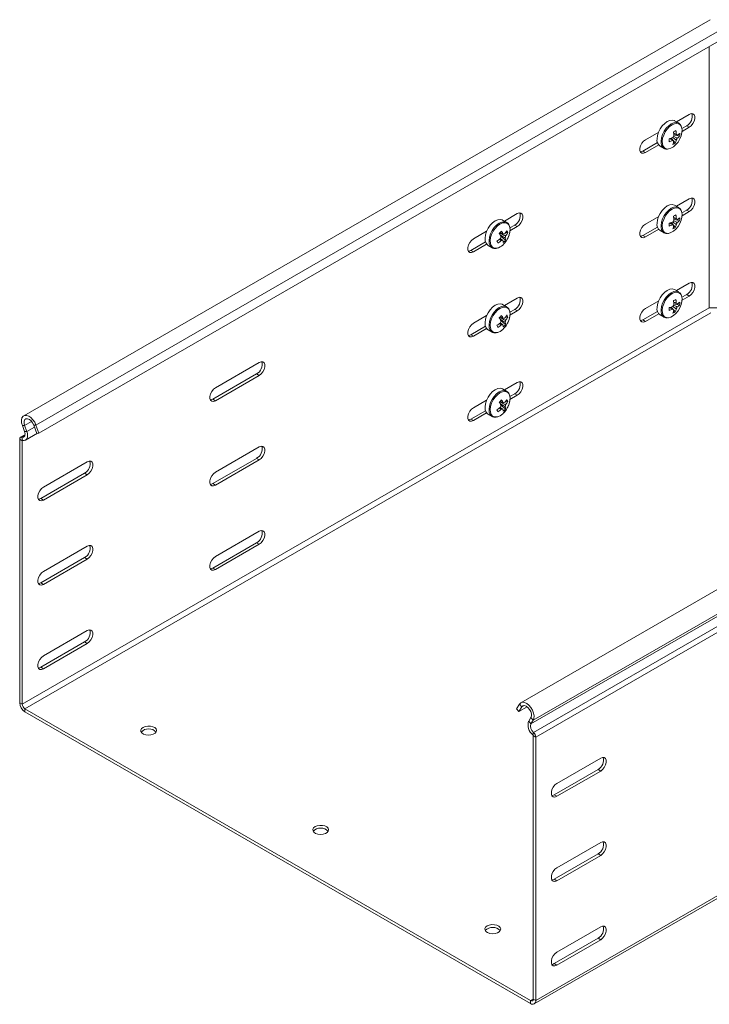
# Model space of a CAD drawing. Header units: millimetres. Extents: x -494 to 3219, y -845 to 19.
# Tile 7 of 21: x 1669 to 1953, y -807 to -402. Entities that reach past the tile are written whole.
import ezdxf

# ---------------------------------------------------------------- set-up
doc = ezdxf.new("R2010")
doc.units = ezdxf.units.MM

msp = doc.modelspace()

# ---------------------------------------------------------------- linework, layer by layer
at = {"color": 7, "linetype": 'Continuous', "lineweight": 15}
for p, q in [((1952.87, -402.28), (1670.7, -565.16)), ((1676.99, -572.33), (1956.55, -410.94)), ((1952.53, -413.27), (1952.53, -520.76)), ((1944.31, -441.2), (1938.99, -444.26)), ((1939.94, -444.81), (1938.29, -443.86)), ((1931.72, -448.46), (1926.28, -451.61)), ((1943.25, -445.89), (1941.26, -447.04)), ((1941.31, -448.23), (1944.31, -446.5)), ((1931.23, -452.83), (1925.21, -456.3)), ((1937.9, -452.26), (1936.87, -451.02)), ((1938.56, -453.05), (1937.91, -452.27)), ((1940.34, -450.19), (1937.98, -449.69)), ((1939.43, -449.81), (1939.15, -449.66)), ((1926.28, -456.91), (1931.72, -453.77)), ((1932.29, -454.25), (1933.94, -455.2)), ((1944.31, -475.9), (1938.99, -478.97)), ((1939.94, -479.51), (1938.29, -478.56)), ((1943.25, -480.6), (1941.26, -481.74)), ((1941.31, -482.94), (1944.31, -481.21)), ((1869.22, -485.63), (1867.58, -484.68)), ((1873.6, -482.02), (1868.28, -485.09)), ((1931.72, -483.16), (1926.28, -486.31)), ((1937.9, -486.96), (1936.87, -485.72)), ((1940.34, -484.89), (1937.98, -484.39)), ((1939.43, -484.51), (1939.15, -484.37)), ((1861.01, -489.28), (1855.56, -492.43)), ((1869.68, -489.84), (1868.84, -489.78)), ((1872.54, -486.71), (1870.56, -487.85)), ((1870.6, -489.05), (1873.6, -487.33)), ((1931.23, -487.53), (1925.21, -491)), ((1926.28, -491.62), (1931.72, -488.47)), ((1932.29, -488.96), (1933.94, -489.9)), ((1938.56, -487.76), (1937.91, -486.97)), ((1860.52, -493.65), (1854.5, -497.12)), ((1868.77, -492.91), (1866.89, -491.33)), ((1855.56, -497.73), (1861.01, -494.59)), ((1861.58, -495.07), (1863.22, -496.02)), ((1863.22, -496.02), (1863.32, -496.07)), ((1939.94, -514.21), (1938.29, -513.27)), ((1944.31, -510.6), (1938.99, -513.67)), ((1873.6, -516.72), (1868.28, -519.79)), ((1931.72, -517.87), (1926.28, -521.01)), ((1943.25, -515.3), (1941.26, -516.44)), ((1941.31, -517.64), (1944.31, -515.91)), ((1869.22, -520.33), (1867.58, -519.38)), ((1872.54, -521.42), (1870.56, -522.55)), ((1870.6, -523.76), (1873.6, -522.03)), ((1931.23, -522.23), (1925.21, -525.71)), ((1937.9, -521.66), (1936.87, -520.42)), ((1938.56, -522.46), (1937.91, -521.68)), ((1940.34, -519.6), (1937.98, -519.09)), ((1939.43, -519.21), (1939.15, -519.07)), ((1861.01, -523.98), (1855.56, -527.13)), ((1868.77, -527.61), (1866.89, -526.03)), ((1869.68, -524.54), (1868.84, -524.49)), ((1926.28, -526.32), (1931.72, -523.17)), ((1932.29, -523.66), (1933.94, -524.61)), ((1860.52, -528.35), (1854.5, -531.83)), ((1855.56, -532.44), (1861.01, -529.29)), ((1861.58, -529.78), (1863.22, -530.72)), ((1863.22, -530.72), (1863.32, -530.77)), ((1749.5, -553.66), (1767.53, -543.25)), ((1748.44, -558.35), (1766.47, -547.94)), ((1767.53, -548.56), (1749.5, -558.97)), ((1869.22, -555.04), (1867.58, -554.09)), ((1873.6, -551.42), (1868.28, -554.49)), ((1861.01, -558.69), (1855.56, -561.83)), ((1872.54, -556.12), (1870.56, -557.26)), ((1870.6, -558.46), (1873.6, -556.73)), ((1868.77, -562.31), (1866.89, -560.73)), ((1869.68, -559.24), (1868.84, -559.19)), ((1860.52, -563.05), (1854.5, -566.53)), ((1855.56, -567.14), (1861.01, -563.99)), ((1861.58, -564.48), (1863.22, -565.43)), ((1863.22, -565.43), (1863.32, -565.48)), ((1671.05, -571.63), (1670.15, -569.17)), ((1671.98, -571.6), (1671.08, -569.13)), ((1674.83, -568.99), (1676.06, -572.37)), ((1675.76, -568.95), (1676.99, -572.33)), ((2072.58, -569.11), (1875.06, -683.14)), ((1669.07, -683.17), (1669.07, -574.82)), ((1671.24, -572.96), (1669.44, -574)), ((1671.49, -575.16), (1676.34, -572.36)), ((1676.99, -572.33), (1676.06, -572.37)), ((1670.13, -683.79), (1670.13, -575.43)), ((1749.5, -588.36), (1767.53, -577.95)), ((1748.44, -593.06), (1766.47, -582.65)), ((1678.79, -594.48), (1696.82, -584.07)), ((1767.53, -583.26), (1749.5, -593.67)), ((1677.73, -599.17), (1695.76, -588.76)), ((1696.82, -589.38), (1678.79, -599.79)), ((1749.5, -623.06), (1767.53, -612.65)), ((1678.79, -629.18), (1696.82, -618.77)), ((1748.44, -627.76), (1766.47, -617.35)), ((1767.53, -617.96), (1749.5, -628.37)), ((1677.73, -633.88), (1695.76, -623.47)), ((1696.82, -624.08), (1678.79, -634.49)), ((1678.79, -663.88), (1696.82, -653.47)), ((1677.73, -668.58), (1695.76, -658.17)), ((1696.82, -658.78), (1678.79, -669.19)), ((1873.27, -685.64), (1874.5, -683.68)), ((1879.08, -805.64), (1671.19, -685.62)), ((1879.08, -806.86), (1671.19, -686.85)), ((1874.21, -686.75), (1873.27, -685.64)), ((1874.21, -686.75), (1877.62, -684.79)), ((1874.21, -686.75), (1875.44, -684.8)), ((1879.18, -689.27), (1878.28, -690.69)), ((1880.12, -690.38), (1879.22, -691.81)), ((1880.14, -696.67), (1880.14, -805.02)), ((1881.2, -697.28), (1881.2, -805.64)), ((1907.89, -705.92), (1889.86, -716.33)), ((1888.8, -721.02), (1906.83, -710.61)), ((1889.86, -721.63), (1907.89, -711.23)), ((1907.89, -740.62), (1889.86, -751.03)), ((1888.8, -755.73), (1906.83, -745.32)), ((1889.86, -756.34), (1907.89, -745.93)), ((1880.58, -807.01), (1969.93, -755.43)), ((1907.89, -775.32), (1889.86, -785.73)), ((1888.8, -790.43), (1906.83, -780.02)), ((1889.86, -791.04), (1907.89, -780.63))]:
    msp.add_line(p, q, dxfattribs=at)
at = {"color": 7, "linetype": 'Continuous', "lineweight": 0}
for p, q in [((1675.76, -568.95), (1955.83, -407.27)), ((1943.25, -445.89), (1944.31, -446.5)), ((1925.21, -456.3), (1926.28, -456.91)), ((1943.25, -480.6), (1944.31, -481.21)), ((1872.54, -486.71), (1873.6, -487.33)), ((1925.21, -491), (1926.28, -491.62)), ((1854.5, -497.12), (1855.56, -497.73)), ((1943.25, -515.3), (1944.31, -515.91)), ((1670.13, -683.79), (1952.53, -520.76)), ((1872.54, -521.42), (1873.6, -522.03)), ((1952.53, -520.76), (2351.91, -520.76)), ((1671.19, -685.62), (1953.15, -522.85)), ((1925.21, -525.71), (1926.28, -526.32)), ((1854.5, -531.83), (1855.56, -532.44)), ((1766.47, -547.94), (1767.53, -548.56)), ((1748.44, -558.35), (1749.5, -558.97)), ((1872.54, -556.12), (1873.6, -556.73)), ((1854.5, -566.53), (1855.56, -567.14)), ((1671.08, -569.13), (1670.15, -569.17)), ((1671.08, -569.13), (1673.95, -567.48)), ((1671.98, -571.6), (1675.12, -569.79)), ((1675.76, -568.95), (1674.83, -568.99)), ((1670.13, -575.43), (1669.07, -574.82)), ((1669.98, -573.94), (1671.18, -573.25)), ((1669.98, -573.94), (1670.28, -575.29)), ((1671.05, -571.63), (1671.98, -571.6)), ((1670.13, -575.43), (1670.35, -575.3)), ((1879.22, -691.81), (2075.01, -578.78)), ((1880.12, -690.38), (2075.54, -577.57)), ((1766.47, -582.65), (1767.53, -583.26)), ((1880.28, -695.34), (2075.64, -582.57)), ((1881.2, -697.28), (2076.17, -584.73)), ((1695.76, -588.76), (1696.82, -589.38)), ((1748.44, -593.06), (1749.5, -593.67)), ((1677.73, -599.17), (1678.79, -599.79)), ((1766.47, -617.35), (1767.53, -617.96)), ((1695.76, -623.47), (1696.82, -624.08)), ((1748.44, -627.76), (1749.5, -628.37)), ((1677.73, -633.88), (1678.79, -634.49)), ((1695.76, -658.17), (1696.82, -658.78)), ((1677.73, -668.58), (1678.79, -669.19)), ((1669.07, -683.17), (1670.13, -683.79)), ((1875.44, -684.8), (1874.5, -683.68)), ((1671.19, -685.62), (1671.19, -686.85)), ((1875.44, -684.8), (1876.31, -684.3)), ((1878.28, -690.69), (1879.22, -691.81)), ((1880.12, -690.38), (1879.18, -689.27)), ((1880.28, -695.34), (1879.98, -696.35)), ((1881.2, -697.28), (1880.14, -696.67)), ((1906.83, -710.61), (1907.89, -711.23)), ((1888.8, -721.02), (1889.86, -721.63)), ((1906.83, -745.32), (1907.89, -745.93)), ((1881.2, -805.64), (1969.93, -754.41)), ((1888.8, -755.73), (1889.86, -756.34)), ((1906.83, -780.02), (1907.89, -780.63)), ((1888.8, -790.43), (1889.86, -791.04)), ((1879.08, -805.64), (1880.14, -805.02)), ((1879.08, -806.86), (1879.08, -805.64)), ((1880.14, -805.02), (1881.2, -805.64))]:
    msp.add_line(p, q, dxfattribs=at)
at = {"color": 7, "linetype": 'Continuous', "lineweight": 15, "flags": 128}
for points in [[(1944.31, -446.5), (1945.09, -445.89), (1945.78, -445.03), (1946.3, -444.03), (1946.57, -443.01), (1946.57, -442.08), (1946.3, -441.38), (1945.78, -440.97), (1945.09, -440.9), (1944.31, -441.2)], [(1938.29, -443.86), (1938.17, -443.79), (1937.3, -443.58), (1936.31, -443.71), (1935.25, -444.18), (1934.2, -444.95), (1933.21, -445.98), (1932.36, -447.21), (1931.69, -448.55), (1931.24, -449.92), (1931.05, -451.24)], [(1935.45, -455.45), (1935.78, -455.43), (1936.77, -455.14), (1937.8, -454.54), (1938.78, -453.66), (1939.68, -452.57), (1940.42, -451.33), (1940.96, -450.01), (1941.26, -448.71), (1941.32, -447.5), (1941.12, -446.45), (1940.93, -446.04)], [(1926.28, -451.61), (1925.49, -452.22), (1924.8, -453.08), (1924.29, -454.08), (1924.01, -455.11), (1924.01, -456.03), (1924.29, -456.74), (1924.8, -457.15), (1925.49, -457.21), (1926.28, -456.91)], [(1925.21, -456.3), (1924.43, -456.6), (1924.21, -456.61)], [(1944.31, -481.21), (1945.09, -480.59), (1945.78, -479.73), (1946.3, -478.73), (1946.57, -477.71), (1946.57, -476.79), (1946.3, -476.08), (1945.78, -475.67), (1945.09, -475.61), (1944.31, -475.9)], [(1873.6, -487.33), (1874.38, -486.71), (1875.07, -485.85), (1875.59, -484.85), (1875.86, -483.83), (1875.86, -482.9), (1875.59, -482.2), (1875.07, -481.79), (1874.38, -481.72), (1873.6, -482.02)], [(1938.29, -478.56), (1938.17, -478.5), (1937.3, -478.28), (1936.31, -478.42), (1935.25, -478.88), (1934.2, -479.66), (1933.21, -480.69), (1932.36, -481.91), (1931.69, -483.25), (1931.24, -484.62), (1931.05, -485.94)], [(1935.45, -490.16), (1935.78, -490.13), (1936.77, -489.84), (1937.8, -489.24), (1938.78, -488.37), (1939.68, -487.27), (1940.42, -486.03), (1940.96, -484.71), (1941.26, -483.41), (1941.32, -482.2), (1941.12, -481.16), (1940.93, -480.74)], [(1867.58, -484.68), (1867.44, -484.61), (1866.57, -484.4), (1865.57, -484.54), (1864.52, -485.01), (1863.46, -485.79), (1862.48, -486.83), (1861.63, -488.06), (1860.96, -489.4), (1860.53, -490.77), (1860.34, -492.09), (1860.43, -493.26), (1860.77, -494.23), (1861.35, -494.92), (1861.58, -495.07)], [(1926.28, -486.31), (1925.49, -486.92), (1924.8, -487.78), (1924.29, -488.79), (1924.01, -489.81), (1924.01, -490.73), (1924.29, -491.44), (1924.8, -491.85), (1925.49, -491.91), (1926.28, -491.62)], [(1855.56, -492.43), (1854.78, -493.04), (1854.09, -493.9), (1853.57, -494.9), (1853.3, -495.93), (1853.3, -496.85), (1853.57, -497.56), (1854.09, -497.97), (1854.78, -498.03), (1855.56, -497.73)], [(1925.21, -491), (1924.43, -491.3), (1924.21, -491.32)], [(1854.5, -497.12), (1853.72, -497.42), (1853.5, -497.44)], [(1938.29, -513.27), (1938.17, -513.2), (1937.3, -512.99), (1936.31, -513.12), (1935.25, -513.59), (1934.2, -514.36), (1933.21, -515.39), (1932.36, -516.61), (1931.69, -517.96), (1931.24, -519.33), (1931.05, -520.65)], [(1944.31, -515.91), (1945.09, -515.3), (1945.78, -514.44), (1946.3, -513.44), (1946.57, -512.41), (1946.57, -511.49), (1946.3, -510.78), (1945.78, -510.37), (1945.09, -510.31), (1944.31, -510.6)], [(1873.6, -522.03), (1874.38, -521.41), (1875.07, -520.55), (1875.59, -519.55), (1875.86, -518.53), (1875.86, -517.61), (1875.59, -516.9), (1875.07, -516.49), (1874.38, -516.43), (1873.6, -516.72)], [(1935.45, -524.86), (1935.78, -524.84), (1936.77, -524.55), (1937.8, -523.94), (1938.78, -523.07), (1939.68, -521.98), (1940.42, -520.73), (1940.96, -519.42), (1941.26, -518.11), (1941.32, -516.9), (1941.12, -515.86), (1940.93, -515.44)], [(1867.58, -519.38), (1867.44, -519.31), (1866.57, -519.1), (1865.57, -519.24), (1864.52, -519.72), (1863.46, -520.5), (1862.48, -521.53), (1861.63, -522.76), (1860.96, -524.1), (1860.53, -525.47), (1860.34, -526.79), (1860.43, -527.97), (1860.77, -528.93), (1861.35, -529.62), (1861.58, -529.78)], [(1926.28, -521.01), (1925.49, -521.63), (1924.8, -522.49), (1924.29, -523.49), (1924.01, -524.51), (1924.01, -525.43), (1924.29, -526.14), (1924.8, -526.55), (1925.49, -526.61), (1926.28, -526.32)], [(1925.21, -525.71), (1924.43, -526), (1924.21, -526.02)], [(1855.56, -527.13), (1854.78, -527.74), (1854.09, -528.6), (1853.57, -529.61), (1853.3, -530.63), (1853.3, -531.55), (1853.57, -532.26), (1854.09, -532.67), (1854.78, -532.73), (1855.56, -532.44)], [(1854.5, -531.83), (1853.72, -532.12), (1853.5, -532.14)], [(1767.53, -543.25), (1768.32, -542.95), (1769.01, -543.02), (1769.52, -543.43), (1769.79, -544.13), (1769.79, -545.06), (1769.52, -546.08), (1769.01, -547.08), (1768.32, -547.94), (1767.53, -548.56)], [(1749.5, -558.97), (1748.71, -559.26), (1748.02, -559.2), (1747.51, -558.79), (1747.24, -558.08), (1747.24, -557.16), (1747.51, -556.13), (1748.02, -555.13), (1748.71, -554.27), (1749.5, -553.66)], [(1867.58, -554.09), (1867.44, -554.01), (1866.57, -553.81), (1865.57, -553.95), (1864.52, -554.42), (1863.46, -555.2), (1862.48, -556.24), (1861.63, -557.46), (1860.96, -558.81), (1860.53, -560.18), (1860.34, -561.49), (1860.43, -562.67), (1860.77, -563.63), (1861.35, -564.32), (1861.58, -564.48)], [(1873.6, -556.73), (1874.38, -556.12), (1875.07, -555.26), (1875.59, -554.26), (1875.86, -553.23), (1875.86, -552.31), (1875.59, -551.6), (1875.07, -551.19), (1874.38, -551.13), (1873.6, -551.42)], [(1747.43, -558.67), (1747.65, -558.65), (1748.44, -558.35)], [(1855.56, -561.83), (1854.78, -562.45), (1854.09, -563.31), (1853.57, -564.31), (1853.3, -565.33), (1853.3, -566.25), (1853.57, -566.96), (1854.09, -567.37), (1854.78, -567.43), (1855.56, -567.14)], [(1670.15, -569.17), (1669.84, -568.01), (1669.78, -566.93), (1669.98, -566.03), (1670.43, -565.37), (1671.07, -565.01), (1671.87, -564.98), (1672.76, -565.28), (1673.66, -565.89), (1674.51, -566.75), (1675.23, -567.8), (1675.76, -568.95)], [(1671.08, -569.13), (1670.85, -568.19), (1670.88, -567.36), (1671.15, -566.73), (1671.65, -566.38), (1672.3, -566.35), (1673.03, -566.66), (1673.75, -567.25), (1674.37, -568.06), (1674.83, -568.99)], [(1854.5, -566.53), (1853.72, -566.82), (1853.5, -566.84)], [(1669.07, -574.82), (1669.08, -574.6), (1669.13, -574.4), (1669.21, -574.22), (1669.32, -574.09), (1669.46, -573.99), (1669.61, -573.93), (1669.79, -573.91), (1669.98, -573.94)], [(1669.98, -573.94), (1670.34, -573.97), (1670.66, -573.9), (1670.92, -573.71), (1671.11, -573.43), (1671.23, -573.06), (1671.25, -572.62), (1671.19, -572.14), (1671.05, -571.63)], [(1670.28, -575.29), (1670.86, -575.34), (1671.37, -575.22), (1671.79, -574.92), (1672.09, -574.47), (1672.27, -573.87), (1672.31, -573.18), (1672.21, -572.4), (1671.98, -571.6)], [(1670.13, -575.43), (1670.13, -575.4), (1670.14, -575.36), (1670.15, -575.33), (1670.17, -575.31), (1670.19, -575.3), (1670.22, -575.29), (1670.25, -575.28), (1670.28, -575.29)], [(1767.53, -577.95), (1768.32, -577.66), (1769.01, -577.72), (1769.52, -578.13), (1769.79, -578.84), (1769.79, -579.76), (1769.52, -580.78), (1769.01, -581.79), (1768.32, -582.65), (1767.53, -583.26)], [(1696.82, -584.07), (1697.61, -583.78), (1698.3, -583.84), (1698.81, -584.25), (1699.08, -584.96), (1699.08, -585.88), (1698.81, -586.9), (1698.3, -587.9), (1697.61, -588.76), (1696.82, -589.38)], [(1749.5, -593.67), (1748.71, -593.96), (1748.02, -593.9), (1747.51, -593.49), (1747.24, -592.78), (1747.24, -591.86), (1747.51, -590.84), (1748.02, -589.83), (1748.71, -588.97), (1749.5, -588.36)], [(1678.79, -599.79), (1678, -600.08), (1677.31, -600.02), (1676.8, -599.61), (1676.52, -598.9), (1676.52, -597.98), (1676.8, -596.95), (1677.31, -595.95), (1678, -595.09), (1678.79, -594.48)], [(1747.43, -593.37), (1747.65, -593.35), (1748.44, -593.06)], [(1676.72, -599.49), (1676.94, -599.47), (1677.73, -599.17)], [(1767.53, -612.65), (1768.32, -612.36), (1769.01, -612.42), (1769.52, -612.83), (1769.79, -613.54), (1769.79, -614.46), (1769.52, -615.49), (1769.01, -616.49), (1768.32, -617.35), (1767.53, -617.96)], [(1696.82, -618.77), (1697.61, -618.48), (1698.3, -618.54), (1698.81, -618.95), (1699.08, -619.66), (1699.08, -620.58), (1698.81, -621.6), (1698.3, -622.61), (1697.61, -623.47), (1696.82, -624.08)], [(1749.5, -628.37), (1748.71, -628.66), (1748.02, -628.6), (1747.51, -628.19), (1747.24, -627.48), (1747.24, -626.56), (1747.51, -625.54), (1748.02, -624.54), (1748.71, -623.68), (1749.5, -623.06)], [(1678.79, -634.49), (1678, -634.78), (1677.31, -634.72), (1676.8, -634.31), (1676.52, -633.6), (1676.52, -632.68), (1676.8, -631.66), (1677.31, -630.65), (1678, -629.79), (1678.79, -629.18)], [(1747.43, -628.07), (1747.65, -628.05), (1748.44, -627.76)], [(1676.72, -634.19), (1676.94, -634.17), (1677.73, -633.88)], [(1696.82, -653.47), (1697.61, -653.18), (1698.3, -653.24), (1698.81, -653.65), (1699.08, -654.36), (1699.08, -655.28), (1698.81, -656.31), (1698.3, -657.31), (1697.61, -658.17), (1696.82, -658.78)], [(1678.79, -669.19), (1678, -669.49), (1677.31, -669.42), (1676.8, -669.01), (1676.52, -668.31), (1676.52, -667.38), (1676.8, -666.36), (1677.31, -665.36), (1678, -664.5), (1678.79, -663.88)], [(1676.72, -668.89), (1676.94, -668.87), (1677.73, -668.58)], [(1874.5, -683.68), (1875.04, -683.15), (1875.76, -682.93), (1876.6, -683.04), (1877.5, -683.48), (1878.39, -684.2), (1879.19, -685.16), (1879.84, -686.26), (1880.28, -687.43), (1880.48, -688.57), (1880.42, -689.58), (1880.12, -690.38)], [(1875.44, -684.8), (1875.89, -684.39), (1876.52, -684.3), (1877.24, -684.54), (1877.97, -685.08), (1878.62, -685.86), (1879.11, -686.78), (1879.38, -687.73), (1879.41, -688.59), (1879.18, -689.27)], [(1719.8, -693.28), (1719.18, -693.78), (1718.87, -694.37), (1718.92, -694.99), (1719.31, -695.56), (1720, -696.04), (1720.92, -696.35), (1721.96, -696.48), (1723.03, -696.4), (1723.99, -696.13), (1724.74, -695.69), (1725.21, -695.14), (1725.35, -694.53), (1725.13, -693.92), (1724.58, -693.39), (1723.76, -692.99), (1722.77, -692.77), (1721.7, -692.74), (1720.67, -692.92), (1719.8, -693.28)], [(1907.89, -711.23), (1908.68, -710.61), (1909.37, -709.75), (1909.88, -708.75), (1910.15, -707.73), (1910.15, -706.8), (1909.88, -706.1), (1909.37, -705.69), (1908.68, -705.62), (1907.89, -705.92)], [(1889.86, -716.33), (1889.07, -716.94), (1888.38, -717.8), (1887.87, -718.8), (1887.6, -719.83), (1887.6, -720.75), (1887.87, -721.46), (1888.38, -721.87), (1889.07, -721.93), (1889.86, -721.63)], [(1887.79, -721.34), (1888.01, -721.32), (1888.8, -721.02)], [(1790.51, -734.1), (1789.89, -734.6), (1789.58, -735.19), (1789.63, -735.81), (1790.02, -736.38), (1790.71, -736.86), (1791.63, -737.17), (1792.67, -737.3), (1793.74, -737.22), (1794.7, -736.95), (1795.45, -736.51), (1795.92, -735.96), (1796.06, -735.35), (1795.84, -734.74), (1795.29, -734.21), (1794.47, -733.81), (1793.48, -733.59), (1792.41, -733.56), (1791.38, -733.74), (1790.51, -734.1)], [(1907.89, -745.93), (1908.68, -745.31), (1909.37, -744.45), (1909.88, -743.45), (1910.15, -742.43), (1910.15, -741.51), (1909.88, -740.8), (1909.37, -740.39), (1908.68, -740.33), (1907.89, -740.62)], [(1889.86, -751.03), (1889.07, -751.64), (1888.38, -752.5), (1887.87, -753.51), (1887.6, -754.53), (1887.6, -755.45), (1887.87, -756.16), (1888.38, -756.57), (1889.07, -756.63), (1889.86, -756.34)], [(1887.79, -756.04), (1888.01, -756.02), (1888.8, -755.73)], [(1861.22, -774.92), (1860.6, -775.42), (1860.29, -776.01), (1860.34, -776.63), (1860.73, -777.21), (1861.42, -777.68), (1862.34, -777.99), (1863.39, -778.12), (1864.45, -778.04), (1865.41, -777.77), (1866.16, -777.34), (1866.63, -776.78), (1866.77, -776.17), (1866.55, -775.56), (1866, -775.03), (1865.18, -774.63), (1864.19, -774.41), (1863.12, -774.38), (1862.09, -774.56), (1861.22, -774.92)], [(1907.89, -780.63), (1908.68, -780.02), (1909.37, -779.16), (1909.88, -778.16), (1910.15, -777.13), (1910.15, -776.21), (1909.88, -775.5), (1909.37, -775.09), (1908.68, -775.03), (1907.89, -775.32)], [(1889.86, -785.73), (1889.07, -786.35), (1888.38, -787.21), (1887.87, -788.21), (1887.6, -789.23), (1887.6, -790.15), (1887.87, -790.86), (1888.38, -791.27), (1889.07, -791.33), (1889.86, -791.04)], [(1887.79, -790.74), (1888.01, -790.72), (1888.8, -790.43)]]:
    msp.add_lwpolyline(points, dxfattribs=at)
at = {"color": 7, "linetype": 'Continuous', "lineweight": 0, "flags": 128}
for points in [[(1939.94, -444.81), (1939.81, -444.74), (1938.94, -444.53), (1937.95, -444.66), (1936.9, -445.13), (1935.84, -445.9), (1934.86, -446.93), (1934, -448.16), (1933.33, -449.5), (1932.89, -450.87), (1932.7, -452.19)], [(1940.93, -446.04), (1940.67, -445.65), (1940.01, -445.12), (1939.18, -444.92), (1938.23, -445.04), (1937.21, -445.49), (1936.2, -446.24), (1935.25, -447.23), (1934.43, -448.41), (1933.78, -449.7), (1933.35, -451.02), (1933.17, -452.29)], [(1933.17, -452.29), (1933.25, -453.42), (1933.57, -454.35), (1934.13, -455.02), (1934.88, -455.39), (1935.45, -455.45)], [(1939.94, -479.52), (1939.81, -479.45), (1938.94, -479.23), (1937.95, -479.36), (1936.9, -479.83), (1935.84, -480.61), (1934.86, -481.64), (1934, -482.86), (1933.33, -484.2), (1932.89, -485.57), (1932.7, -486.89)], [(1940.93, -480.74), (1940.67, -480.35), (1940.01, -479.83), (1939.18, -479.62), (1938.23, -479.75), (1937.21, -480.2), (1936.2, -480.94), (1935.25, -481.93), (1934.43, -483.11), (1933.78, -484.4), (1933.35, -485.72), (1933.17, -486.99)], [(1869.18, -485.61), (1869.08, -485.55), (1868.21, -485.35), (1867.22, -485.49), (1866.16, -485.96), (1865.11, -486.74), (1864.13, -487.78), (1863.27, -489.01), (1862.61, -490.35), (1862.17, -491.72), (1861.99, -493.04), (1862.07, -494.21), (1862.41, -495.18), (1863, -495.87), (1863.22, -496.02)], [(1868.09, -494.46), (1868.98, -493.36), (1869.72, -492.12), (1870.25, -490.8), (1870.56, -489.5), (1870.61, -488.29), (1870.4, -487.25), (1869.95, -486.45), (1869.29, -485.94), (1868.45, -485.74), (1867.49, -485.87), (1866.48, -486.33), (1865.46, -487.08), (1864.52, -488.08), (1863.7, -489.26), (1863.06, -490.55), (1862.64, -491.87), (1862.46, -493.13), (1862.54, -494.26), (1862.87, -495.19), (1863.43, -495.86), (1864.19, -496.22), (1865.09, -496.25), (1865.91, -496.02)], [(1933.17, -486.99), (1933.25, -488.12), (1933.57, -489.06), (1934.13, -489.73), (1934.88, -490.09), (1935.45, -490.16)], [(1939.94, -514.22), (1939.81, -514.15), (1938.94, -513.94), (1937.95, -514.07), (1936.9, -514.53), (1935.84, -515.31), (1934.86, -516.34), (1934, -517.56), (1933.33, -518.9), (1932.89, -520.28), (1932.7, -521.59)], [(1940.93, -515.44), (1940.67, -515.05), (1940.01, -514.53), (1939.18, -514.32), (1938.23, -514.45), (1937.21, -514.9), (1936.2, -515.64), (1935.25, -516.64), (1934.43, -517.81), (1933.78, -519.1), (1933.35, -520.42), (1933.17, -521.69)], [(1869.18, -520.31), (1869.08, -520.26), (1868.21, -520.05), (1867.22, -520.19), (1866.16, -520.67), (1865.11, -521.45), (1864.13, -522.48), (1863.27, -523.71), (1862.61, -525.05), (1862.17, -526.42), (1861.99, -527.74), (1862.07, -528.92), (1862.41, -529.88), (1863, -530.57), (1863.22, -530.72)], [(1868.09, -529.16), (1868.98, -528.07), (1869.72, -526.82), (1870.25, -525.51), (1870.56, -524.2), (1870.61, -522.99), (1870.4, -521.96), (1869.95, -521.15), (1869.29, -520.64), (1868.45, -520.44), (1867.49, -520.57), (1866.48, -521.03), (1865.46, -521.78), (1864.52, -522.78), (1863.7, -523.96), (1863.06, -525.25), (1862.64, -526.57), (1862.46, -527.84), (1862.54, -528.97), (1862.87, -529.89), (1863.43, -530.56), (1864.19, -530.92), (1865.09, -530.95), (1865.91, -530.73)], [(1933.17, -521.69), (1933.25, -522.83), (1933.57, -523.76), (1934.13, -524.43), (1934.88, -524.8), (1935.45, -524.86)], [(1869.18, -555.01), (1869.08, -554.96), (1868.21, -554.76), (1867.22, -554.89), (1866.16, -555.37), (1865.11, -556.15), (1864.13, -557.19), (1863.27, -558.41), (1862.61, -559.75), (1862.17, -561.13), (1861.99, -562.44), (1862.07, -563.62), (1862.41, -564.58), (1863, -565.27), (1863.22, -565.43)], [(1868.09, -563.87), (1868.98, -562.77), (1869.72, -561.52), (1870.25, -560.21), (1870.56, -558.91), (1870.61, -557.7), (1870.4, -556.66), (1869.95, -555.86), (1869.29, -555.34), (1868.45, -555.14), (1867.49, -555.28), (1866.48, -555.73), (1865.46, -556.48), (1864.52, -557.48), (1863.7, -558.66), (1863.06, -559.95), (1862.64, -561.27), (1862.46, -562.54), (1862.54, -563.67), (1862.87, -564.6), (1863.43, -565.26), (1864.19, -565.62), (1865.09, -565.65), (1865.91, -565.43)]]:
    msp.add_lwpolyline(points, dxfattribs=at)
at = {"color": 7, "linetype": 'Continuous', "lineweight": 15}
for centre, radius, start, end in [((1941.2, -442.12), 4.29, 298.461, 16.6996), ((1928.47, -429.07), 21.45, 295.7588, 298.772), ((1925.47, -450.86), 12.57, 3.8259, 11.3388), ((1926.47, -450.35), 12.57, 3.8254, 11.3401), ((1936.02, -444.77), 6.09, 304.1483, 315.9133), ((1933.12, -449.27), 7.27, 352.7157, 2.1061), ((1934.05, -451.77), 3.04, 169.9766, 234.66), ((1915.69, -450.93), 20.34, 355.7345, 359.0874), ((1932.96, -440.1), 12.7, 283.7146, 290.9136), ((1933.01, -438.91), 12.7, 283.7146, 290.9136), ((1937.97, -451.73), 0.534, 205.9398, 263.4391), ((1939.93, -451.74), 2.57, 138.2947, 158.159), ((1931.05, -451.12), 6.95, 339.4001, 350.5598), ((1935.03, -447.42), 6.65, 292.4013, 302.1289), ((1932.06, -450.61), 6.95, 339.4003, 350.5604), ((1936.99, -450.04), 2.57, 318.2954, 338.1576), ((1938.95, -450.04), 0.534, 25.9436, 83.4353), ((1935.96, -445.96), 6.09, 304.1487, 315.913), ((1941.2, -476.82), 4.29, 298.4609, 16.6996), ((1870.49, -482.94), 4.29, 298.4607, 16.7), ((1933.01, -473.62), 12.7, 283.7145, 290.9138), ((1939.93, -486.44), 2.57, 138.2944, 158.1592), ((1928.46, -463.76), 21.47, 295.7599, 298.7708), ((1925.47, -485.57), 12.57, 3.8259, 11.3388), ((1926.47, -485.05), 12.57, 3.8253, 11.3402), ((1936.99, -484.74), 2.57, 318.2953, 338.1577), ((1938.95, -484.74), 0.534, 25.9427, 83.4359), ((1935.96, -480.66), 6.09, 304.1484, 315.9133), ((1936.02, -479.47), 6.09, 304.1485, 315.9132), ((1933.12, -483.97), 7.27, 352.7157, 2.1061), ((1851.93, -475.74), 20.28, 314.6111, 318.4215), ((1853.94, -498.26), 15.97, 29.3861, 34.5222), ((1860.71, -484.55), 9.67, 323.039, 332.6594), ((1861.09, -485.4), 9.67, 323.039, 332.6594), ((1864.75, -491.55), 5.22, 19.1411, 29.4018), ((1934.05, -486.47), 3.04, 169.9764, 234.6602), ((1915.69, -485.63), 20.34, 355.7345, 359.0874), ((1932.96, -474.8), 12.7, 283.7147, 290.9137), ((1937.97, -486.44), 0.534, 205.939, 263.4394), ((1931.05, -485.83), 6.95, 339.4003, 350.5597), ((1935.03, -482.12), 6.65, 292.4014, 302.1294), ((1932.06, -485.31), 6.95, 339.4001, 350.5605), ((1858.55, -482.58), 12.6, 302.1243, 310.1859), ((1753.57, -544.12), 122.73, 24.0537, 24.4892), ((1858.94, -483.43), 12.6, 302.124, 310.1862), ((1853, -499.24), 15.98, 29.388, 34.522), ((1864.91, -489.85), 1.38, 342.4918, 350.0253), ((1868.89, -492.42), 2.21, 152.4301, 174.4018), ((1867.29, -492.34), 0.752, 252.806, 298.3605), ((1863.79, -494.29), 4.07, 5.6895, 18.4921), ((1861.73, -487.16), 9.09, 312.2617, 320.7709), ((1868.21, -491.08), 0.752, 72.8057, 118.3597), ((1866.61, -490.99), 2.21, 332.4338, 354.4004), ((1864.72, -493.31), 4.07, 5.6894, 18.4922), ((1863.56, -490.43), 6.07, 292.7823, 318.355), ((1941.2, -511.52), 4.29, 298.4609, 16.6996), ((1870.49, -517.64), 4.29, 298.4606, 16.7), ((1928.47, -498.47), 21.46, 295.7597, 298.771), ((1925.47, -520.27), 12.57, 3.8259, 11.3388), ((1926.47, -519.75), 12.57, 3.8253, 11.3402), ((1934.05, -521.17), 3.04, 169.9765, 234.6601), ((1915.69, -520.34), 20.34, 355.7345, 359.0874), ((1932.96, -509.51), 12.7, 283.7146, 290.9137), ((1933.01, -508.32), 12.7, 283.7146, 290.9137), ((1937.97, -521.14), 0.534, 205.939, 263.4395), ((1939.93, -521.14), 2.57, 138.2946, 158.1592), ((1931.05, -520.53), 6.95, 339.4002, 350.5597), ((1932.06, -520.01), 6.95, 339.4002, 350.5605), ((1936.99, -519.44), 2.57, 318.2954, 338.1576), ((1938.95, -519.44), 0.534, 25.9427, 83.4359), ((1935.96, -515.36), 6.09, 304.1484, 315.9134), ((1936.02, -514.17), 6.09, 304.1484, 315.9133), ((1933.12, -518.68), 7.27, 352.7157, 2.1061), ((1851.92, -510.44), 20.28, 314.6113, 318.4215), ((1853, -533.94), 15.98, 29.388, 34.5221), ((1864.93, -524.55), 1.35, 342.4295, 350.0874), ((1868.89, -527.12), 2.21, 152.4304, 174.4016), ((1853.94, -532.96), 15.97, 29.386, 34.522), ((1868.21, -525.78), 0.752, 72.8073, 118.3593), ((1860.71, -519.25), 9.67, 323.0388, 332.6596), ((1866.61, -525.7), 2.21, 332.4339, 354.4003), ((1861.09, -520.1), 9.67, 323.0388, 332.6596), ((1864.75, -526.25), 5.22, 19.1412, 29.4017), ((1935.03, -516.83), 6.65, 292.4014, 302.1293), ((1858.55, -517.28), 12.6, 302.1243, 310.186), ((1753.62, -578.8), 122.67, 24.0536, 24.4892), ((1858.94, -518.13), 12.6, 302.1243, 310.1859), ((1863.56, -525.13), 6.07, 292.782, 318.3551), ((1867.29, -527.04), 0.752, 252.8068, 298.3595), ((1863.79, -528.99), 4.07, 5.6894, 18.4923), ((1861.73, -521.86), 9.09, 312.2619, 320.7709), ((1864.72, -528.01), 4.07, 5.6894, 18.4923), ((1764.42, -544.17), 4.29, 298.4612, 16.6992), ((1870.49, -552.34), 4.29, 298.4607, 16.7), ((1851.92, -545.15), 20.28, 314.6112, 318.4215), ((1853.94, -567.66), 15.97, 29.386, 34.5222), ((1860.71, -553.95), 9.67, 323.0388, 332.6595), ((1864.75, -560.95), 5.22, 19.1411, 29.4018), ((1858.55, -551.98), 12.6, 302.1242, 310.1859), ((1753.58, -613.52), 122.71, 24.0537, 24.4892), ((1858.94, -552.83), 12.6, 302.1243, 310.1859), ((1853, -568.64), 15.98, 29.3881, 34.522), ((1864.93, -559.26), 1.36, 342.4458, 350.0712), ((1868.89, -561.83), 2.21, 152.4304, 174.4016), ((1867.29, -561.74), 0.752, 252.8069, 298.3595), ((1863.79, -563.69), 4.07, 5.6894, 18.4923), ((1861.73, -556.56), 9.09, 312.2618, 320.771), ((1868.21, -560.48), 0.752, 72.8069, 118.3595), ((1866.61, -560.4), 2.21, 332.4339, 354.4003), ((1864.72, -562.71), 4.07, 5.6894, 18.4923), ((1861.09, -554.8), 9.67, 323.0388, 332.6596), ((1863.56, -559.83), 6.07, 292.782, 318.3552), ((1764.42, -578.87), 4.29, 298.4611, 16.6993), ((1693.71, -584.99), 4.29, 298.4606, 16.6998), ((1764.42, -613.58), 4.29, 298.4611, 16.6993), ((1693.71, -619.69), 4.29, 298.4605, 16.6999), ((1693.71, -654.4), 4.29, 298.4605, 16.6999), ((1673.67, -682.96), 4.61, 182.6054, 237.3946), ((1672.43, -683.68), 2.31, 182.6057, 237.3946), ((1883.19, -692.3), 5.17, 161.9059, 231.6039), ((1882.29, -692.81), 3.23, 161.9063, 231.6036), ((1722.1, -698.05), 4.18, 42.7187, 137.2814), ((1879.67, -696.7), 0.47, 2.9315, 47.623), ((1878.38, -697.43), 2.82, 2.9301, 47.624), ((1904.78, -706.84), 4.29, 298.4606, 16.6998), ((1792.81, -738.87), 4.18, 42.7186, 137.2815), ((1904.78, -741.54), 4.29, 298.4605, 16.6999), ((1863.52, -779.69), 4.18, 42.7187, 137.2814), ((1904.78, -776.24), 4.29, 298.4605, 16.6999), ((1879.49, -805.13), 0.655, 230.7973, 9.2137), ((1879.9, -805.85), 1.31, 230.7969, 9.2142)]:
    msp.add_arc(centre, radius, start, end, dxfattribs=at)
at = {"color": 7, "linetype": 'Continuous', "lineweight": 0}
for centre, start, end in [((1935.72, -452.71), 170.1132, 233.4108), ((1935.72, -487.42), 170.1131, 233.4109), ((1935.72, -522.12), 170.1132, 233.4108)]:
    msp.add_arc(centre, 3.06, start, end, dxfattribs=at)
at = {"color": 7, "linetype": 'Continuous', "lineweight": 15}
for points, knots in [([(1940.86, -445.79), (1940.74, -445.59), (1940.5, -445.18), (1940.12, -444.95), (1939.93, -444.84)], [0, 0, 0, 0, 0.505468, 1, 1, 1, 1]), ([(1937.9, -448.98), (1938.19, -449.11), (1938.55, -449.29), (1938.92, -449.47), (1939.01, -449.51)], [0, 0, 0, 0, 0.7585985, 1, 1, 1, 1]), ([(1937.49, -451.97), (1937.41, -451.91), (1937.01, -451.65), (1936.62, -451.38), (1936.3, -451.17)], [0, 0, 0, 0, 0.206046, 1, 1, 1, 1]), ([(1938.91, -451.75), (1938.82, -451.69), (1938.36, -451.37), (1937.89, -451.06), (1937.51, -450.8)], [0, 0, 0, 0, 0.189641, 1, 1, 1, 1]), ([(1937.54, -452.01), (1937.57, -452.04), (1937.7, -452.12), (1937.82, -452.21), (1937.91, -452.26)], [0, 0, 0, 0, 0.291716, 1, 1, 1, 1]), ([(1937.88, -450.25), (1938.28, -450.45), (1938.78, -450.7), (1939.28, -450.95), (1939.38, -450.99)], [0, 0, 0, 0, 0.80779, 1, 1, 1, 1]), ([(1933.88, -455.17), (1934.14, -455.3), (1934.55, -455.51), (1935.03, -455.5), (1935.2, -455.5)], [0, 0, 0, 0, 0.637363, 1, 1, 1, 1]), ([(1940.86, -480.49), (1940.74, -480.29), (1940.5, -479.88), (1940.12, -479.66), (1939.93, -479.54)], [0, 0, 0, 0, 0.505468, 1, 1, 1, 1]), ([(1868.09, -494.47), (1868.25, -494.29), (1868.7, -493.79), (1869.36, -492.83), (1869.99, -491.6), (1870.43, -490.33), (1870.64, -489.07), (1870.63, -487.9), (1870.36, -486.9), (1869.89, -486.09), (1869.41, -485.77), (1869.17, -485.61)], [0, 0, 0, 0, 0.062789, 0.18164, 0.30059, 0.419777, 0.539512, 0.660157, 0.781698, 0.889702, 1, 1, 1, 1]), ([(1938.91, -486.45), (1938.82, -486.39), (1938.36, -486.08), (1937.89, -485.76), (1937.51, -485.5)], [0, 0, 0, 0, 0.189641, 1, 1, 1, 1]), ([(1937.88, -484.95), (1938.28, -485.15), (1938.78, -485.4), (1939.28, -485.65), (1939.38, -485.7)], [0, 0, 0, 0, 0.80779, 1, 1, 1, 1]), ([(1937.9, -483.68), (1938.19, -483.81), (1938.55, -483.99), (1938.92, -484.17), (1939.01, -484.21)], [0, 0, 0, 0, 0.758599, 1, 1, 1, 1]), ([(1866.52, -489.72), (1866.88, -489.91), (1867.32, -490.14), (1867.77, -490.37), (1867.85, -490.42)], [0, 0, 0, 0, 0.805653, 1, 1, 1, 1]), ([(1933.88, -489.87), (1934.14, -490.01), (1934.55, -490.22), (1935.03, -490.2), (1935.2, -490.2)], [0, 0, 0, 0, 0.637362, 1, 1, 1, 1]), ([(1937.49, -486.67), (1937.41, -486.62), (1937.01, -486.35), (1936.62, -486.08), (1936.3, -485.87)], [0, 0, 0, 0, 0.2060455, 1, 1, 1, 1]), ([(1937.54, -486.71), (1937.57, -486.74), (1937.7, -486.82), (1937.82, -486.91), (1937.91, -486.97)], [0, 0, 0, 0, 0.291716, 1, 1, 1, 1]), ([(1866.27, -490.03), (1866.32, -490.06), (1867.08, -490.4), (1867.92, -490.79), (1868.72, -491.17), (1868.82, -491.21)], [0, 0, 0, 0, 0.05821, 0.88723, 1, 1, 1, 1]), ([(1867.07, -493.05), (1866.99, -493), (1866.72, -492.81), (1866.46, -492.62), (1866.28, -492.5)], [0, 0, 0, 0, 0.314306, 1, 1, 1, 1]), ([(1868.58, -492.02), (1868.49, -491.96), (1867.8, -491.53), (1867.1, -491.1), (1866.51, -490.72)], [0, 0, 0, 0, 0.1327852, 1, 1, 1, 1]), ([(1866.55, -492.31), (1866.82, -492.48), (1867.19, -492.71), (1867.56, -492.94), (1867.65, -493)], [0, 0, 0, 0, 0.7507888, 1, 1, 1, 1]), ([(1863.35, -496.05), (1863.42, -496.1), (1863.74, -496.31), (1864.44, -496.37), (1865.2, -496.32), (1865.68, -496.11), (1865.84, -496.04)], [0, 0, 0, 0, 0.107543, 0.462576, 0.820159, 1, 1, 1, 1]), ([(1940.86, -515.2), (1940.74, -514.99), (1940.5, -514.59), (1940.12, -514.36), (1939.93, -514.25)], [0, 0, 0, 0, 0.505467, 1, 1, 1, 1]), ([(1868.09, -529.17), (1868.25, -529), (1868.7, -528.5), (1869.36, -527.54), (1869.99, -526.31), (1870.43, -525.03), (1870.64, -523.78), (1870.63, -522.6), (1870.36, -521.61), (1869.89, -520.8), (1869.41, -520.47), (1869.17, -520.31)], [0, 0, 0, 0, 0.062789, 0.18164, 0.30059, 0.419777, 0.539512, 0.660157, 0.781699, 0.889703, 1, 1, 1, 1]), ([(1937.49, -521.37), (1937.41, -521.32), (1937.01, -521.05), (1936.62, -520.78), (1936.3, -520.57)], [0, 0, 0, 0, 0.2060455, 1, 1, 1, 1]), ([(1938.91, -521.15), (1938.82, -521.09), (1938.36, -520.78), (1937.89, -520.46), (1937.51, -520.21)], [0, 0, 0, 0, 0.189641, 1, 1, 1, 1]), ([(1937.54, -521.42), (1937.57, -521.44), (1937.7, -521.53), (1937.82, -521.61), (1937.91, -521.67)], [0, 0, 0, 0, 0.291716, 1, 1, 1, 1]), ([(1937.87, -518.37), (1938.16, -518.51), (1938.54, -518.69), (1938.92, -518.87), (1939.01, -518.91)], [0, 0, 0, 0, 0.765945, 1, 1, 1, 1]), ([(1937.88, -519.66), (1938.28, -519.86), (1938.78, -520.1), (1939.28, -520.35), (1939.38, -520.4)], [0, 0, 0, 0, 0.80779, 1, 1, 1, 1]), ([(1866.27, -524.74), (1866.32, -524.76), (1867.08, -525.1), (1867.92, -525.5), (1868.72, -525.87), (1868.82, -525.91)], [0, 0, 0, 0, 0.05821, 0.88723, 1, 1, 1, 1]), ([(1868.58, -526.72), (1868.49, -526.66), (1867.8, -526.23), (1867.1, -525.8), (1866.51, -525.42)], [0, 0, 0, 0, 0.132785, 1, 1, 1, 1]), ([(1866.52, -524.42), (1866.88, -524.61), (1867.32, -524.84), (1867.77, -525.07), (1867.85, -525.12)], [0, 0, 0, 0, 0.805653, 1, 1, 1, 1]), ([(1933.88, -524.57), (1934.14, -524.71), (1934.55, -524.92), (1935.03, -524.91), (1935.2, -524.9)], [0, 0, 0, 0, 0.637362, 1, 1, 1, 1]), ([(1867.07, -527.76), (1866.99, -527.7), (1866.72, -527.51), (1866.46, -527.33), (1866.28, -527.2)], [0, 0, 0, 0, 0.314306, 1, 1, 1, 1]), ([(1866.55, -527.01), (1866.82, -527.18), (1867.19, -527.41), (1867.56, -527.64), (1867.65, -527.7)], [0, 0, 0, 0, 0.750788, 1, 1, 1, 1]), ([(1863.35, -530.75), (1863.42, -530.8), (1863.74, -531.01), (1864.44, -531.08), (1865.2, -531.02), (1865.68, -530.81), (1865.84, -530.74)], [0, 0, 0, 0, 0.107544, 0.462577, 0.820159, 1, 1, 1, 1]), ([(1868.09, -563.87), (1868.25, -563.7), (1868.7, -563.2), (1869.36, -562.24), (1869.99, -561.01), (1870.43, -559.73), (1870.64, -558.48), (1870.63, -557.3), (1870.36, -556.31), (1869.89, -555.5), (1869.41, -555.18), (1869.17, -555.01)], [0, 0, 0, 0, 0.062789, 0.18164, 0.30059, 0.419777, 0.539512, 0.660157, 0.781699, 0.889703, 1, 1, 1, 1]), ([(1866.27, -559.44), (1866.32, -559.46), (1867.08, -559.81), (1867.92, -560.2), (1868.72, -560.57), (1868.82, -560.62)], [0, 0, 0, 0, 0.05821, 0.88723, 1, 1, 1, 1]), ([(1867.07, -562.46), (1866.99, -562.4), (1866.72, -562.22), (1866.46, -562.03), (1866.28, -561.9)], [0, 0, 0, 0, 0.314306, 1, 1, 1, 1]), ([(1868.58, -561.42), (1868.49, -561.37), (1867.8, -560.94), (1867.1, -560.5), (1866.51, -560.13)], [0, 0, 0, 0, 0.132785, 1, 1, 1, 1]), ([(1866.55, -561.71), (1866.82, -561.89), (1867.19, -562.12), (1867.56, -562.35), (1867.65, -562.4)], [0, 0, 0, 0, 0.750788, 1, 1, 1, 1]), ([(1866.56, -559.14), (1866.9, -559.32), (1867.34, -559.55), (1867.77, -559.78), (1867.85, -559.82)], [0, 0, 0, 0, 0.800872, 1, 1, 1, 1]), ([(1863.35, -565.46), (1863.42, -565.51), (1863.74, -565.71), (1864.44, -565.78), (1865.2, -565.73), (1865.68, -565.52), (1865.84, -565.45)], [0, 0, 0, 0, 0.1075437, 0.4625767, 0.8201591, 1, 1, 1, 1])]:
    msp.add_open_spline(points, degree=3, knots=knots, dxfattribs=at)

doc.saveas('drawing.dxf')
